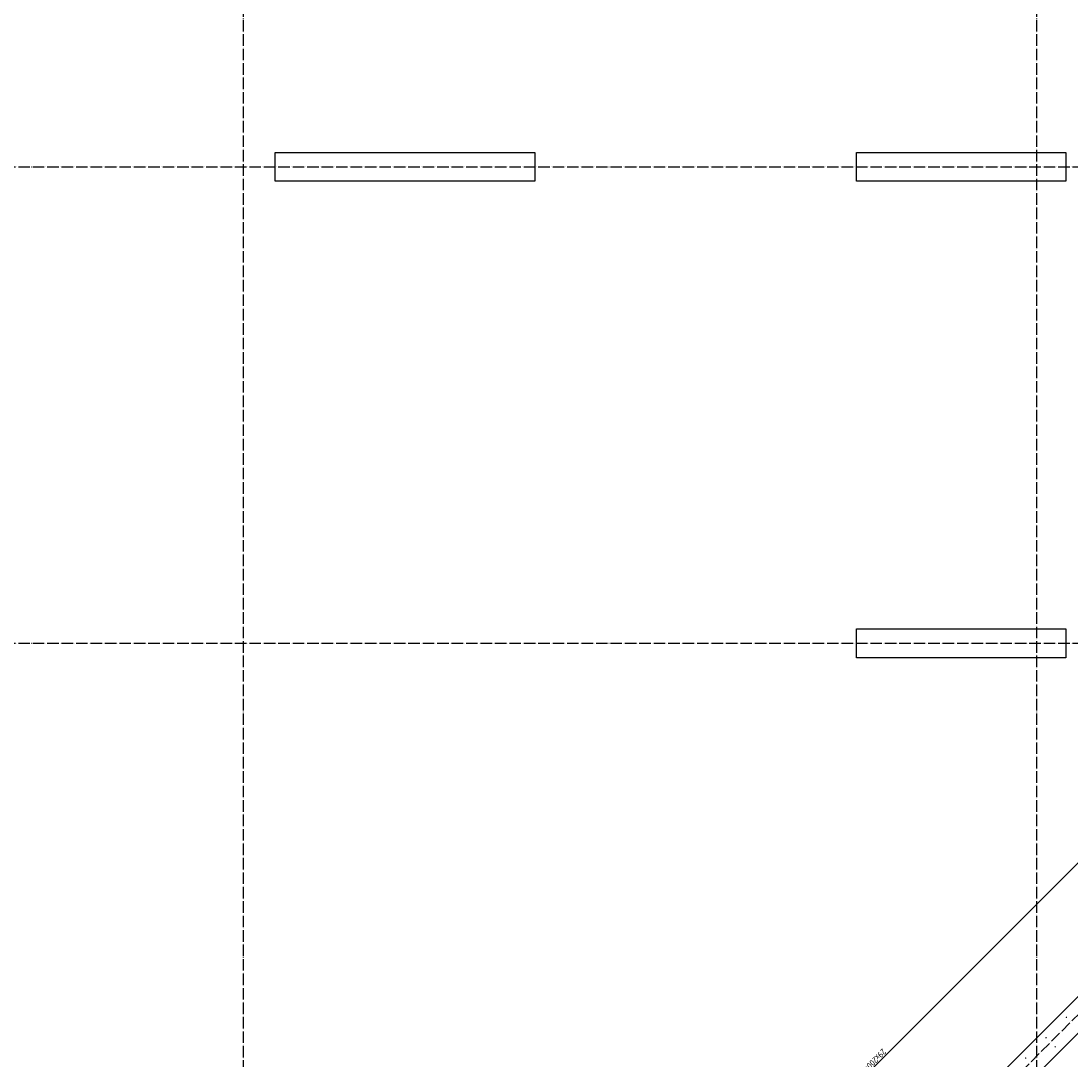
# Model space of a CAD drawing. Header units: millimetres. Extents: x -2995 to 47287, y -2809 to 58122.
# Tile 26 of 143: x 6858 to 14136, y 18913 to 26110. Entities that reach past the tile are written whole.
import ezdxf

# ---------------------------------------------------------------- set-up
doc = ezdxf.new("R2010")
doc.units = ezdxf.units.MM
doc.header["$PDMODE"] = 65
doc.linetypes.add('______11', pattern=[100, 80, -10, 0, -10])
doc.linetypes.add('______5', pattern=[220, 160, -20, 20, -20])
doc.layers.add('Арм.стержн. вертикальными 1', color=22, linetype='Continuous', lineweight=35)
doc.layers.add('Размерная линия_ общее', color=7, linetype='Continuous', lineweight=13)
doc.layers.add('Осевая линия_ общее', color=7, linetype='______5', lineweight=13, true_color=0xa0a0a0)
doc.styles.add('ISOCPEUR', font='ISOCPEUR')
doc.dimstyles.new('DIMSTYLE_3', dxfattribs={"dimtxt": 44, "dimasz": 50, "dimexe": 0, "dimexo": 0, "dimgap": 22, "dimtad": 2, "dimdec": 0, "dimrnd": 5, "dimzin": 12, "dimdsep": 46, "dimtxsty": 'ISOCPEUR', "dimblk1": 'ALL_ML_STRICH', "dimblk2": 'ALL_ML_STRICH', "dimsah": 1, "dimcen": 0, "dimclrd": 7, "dimclre": 256, "dimclrt": 7, "dimadec": 0, "dimazin": 0, "dimtfac": 1, "dimtdec": 0, "dimtix": 1, "dimtmove": 2, "dimatfit": 3, "dimfxl": 0, "dimtzin": 0, "dimlwd": 0, "dimlwe": -3, "dimarcsym": 0})

# ---------------------------------------------------------------- blocks, each defined once
blk = doc.blocks.new('СЛОЖНЫЙ_ОБЪЕКТ_0')
at = {"layer": 'Осевая линия_ общее', "color": 253, "linetype": '______11', "lineweight": -3, "true_color": 0xa0a0a0, "transparency": 33554687}
for p, q in [((8400, -2590), (8400, 47490)), ((13900, -2590), (13900, 47490)), ((-2770, 25100), (14470, 25100)), ((552.2, 5594.3), (17713.7, 22755.7)), ((-2770, 21800), (14410, 21800))]:
    blk.add_line(p, q, dxfattribs=at)
blk = doc.blocks.new('ALL_ML_STRICH')
at = {"color": 0, "linetype": 'ByBlock', "lineweight": -2}
for p, q in [((-1, 0), (0.5, 0)), ((-0.3, -0.3), (0.3, 0.3)), ((0, -0.5), (0, 0.5))]:
    blk.add_line(p, q, dxfattribs=at)
blk = doc.blocks.new('*D508')
at = {"layer": 'DEFPOINTS', "color": 7, "linetype": 'Continuous', "lineweight": 13, "transparency": 33554687}
for p in [(15023.4, 21118.6), (15518.5, 20623.5), (11417.2, 16522.2)]:
    blk.add_point(p, dxfattribs=at)
at = {"layer": 'Размерная линия_ общее', "color": 7, "linetype": 'Continuous', "lineweight": -2, "transparency": 33554687}
blk.add_line((15023.4, 21118.6), (10922.1, 17017.3), dxfattribs=at)
at = {"layer": 'Размерная линия_ общее', "color": 253, "linetype": 'Continuous', "lineweight": -2, "true_color": 0xa0a0a0, "transparency": 33554687}
for p, q in [((15504.3, 20637.6), (15023.4, 21118.6)), ((11403.1, 16536.4), (10922.1, 17017.3))]:
    blk.add_line(p, q, dxfattribs=at)
at = {"layer": 'Размерная линия_ общее', "color": 7, "linetype": 'Continuous', "lineweight": 13, "transparency": 33554687, "xscale": 49.99999999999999, "yscale": 50, "zscale": 50}
for p, rotation in [((15023.4, 21118.6), 45.00000000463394), ((10922.1, 17017.3), 225.0000000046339)]:
    blk.add_blockref('ALL_ML_STRICH', p, dxfattribs=dict(at, rotation=rotation))
at = {"layer": 'Размерная линия_ общее', "color": 7, "linetype": 'Continuous', "lineweight": 13, "transparency": 33554687, "insert": (12861, 18964.7), "char_height": 44, "width": 2.2, "attachment_point": 1, "rotation": 225, "line_spacing_factor": 0.60241, "style": 'ISOCPEUR'}
blk.add_mtext('\\W0.91;29х200=5800', dxfattribs=at)

msp = doc.modelspace()

# ---------------------------------------------------------------- hatches: boundary and pattern name
at = {"layer": 'Арм.стержн. вертикальными 1', "linetype": 'Continuous', "lineweight": 50, "transparency": 33554687}
for points in [[(14109.2, 19209.3), (14108.9, 19211.2), (14107.8, 19212.8), (14106.2, 19213.9), (14104.2, 19214.3), (14102.3, 19213.9), (14100.7, 19212.8), (14099.6, 19211.2), (14099.2, 19209.3), (14099.6, 19207.3), (14100.7, 19205.7), (14102.3, 19204.6), (14104.2, 19204.3), (14106.2, 19204.6), (14107.8, 19205.7), (14108.9, 19207.3)], [(13967.8, 19067.8), (13967.4, 19069.7), (13966.4, 19071.4), (13964.7, 19072.5), (13962.8, 19072.8), (13960.9, 19072.5), (13959.3, 19071.4), (13958.2, 19069.7), (13957.8, 19067.8), (13958.2, 19065.9), (13959.3, 19064.3), (13960.9, 19063.2), (13962.8, 19062.8), (13964.7, 19063.2), (13966.4, 19064.3), (13967.4, 19065.9)], [(14031.1, 19004.5), (14030.7, 19006.4), (14029.7, 19008.1), (14028, 19009.1), (14026.1, 19009.5), (14024.2, 19009.1), (14022.6, 19008.1), (14021.5, 19006.4), (14021.1, 19004.5), (14021.5, 19002.6), (14022.6, 19001), (14024.2, 18999.9), (14026.1, 18999.5), (14028, 18999.9), (14029.7, 19001), (14030.7, 19002.6)], [(13826.4, 18926.4), (13826, 18928.3), (13824.9, 18929.9), (13823.3, 18931), (13821.4, 18931.4), (13819.5, 18931), (13817.9, 18929.9), (13816.8, 18928.3), (13816.4, 18926.4), (13816.8, 18924.5), (13817.9, 18922.9), (13819.5, 18921.8), (13821.4, 18921.4), (13823.3, 18921.8), (13824.9, 18922.9), (13826, 18924.5)]]:
    msp.add_hatch(color=4, dxfattribs=at).paths.add_polyline_path(points)

# ---------------------------------------------------------------- linework, layer by layer
at = {"color": 7, "linetype": 'Continuous', "lineweight": 25, "transparency": 33554687}
for p, q in [((8620, 25000), (8620, 25200)), ((8620, 25200), (10420, 25200)), ((10420, 25200), (10420, 25000)), ((12650, 25000), (12650, 25200)), ((12650, 25200), (14100, 25200)), ((14100, 25200), (14100, 25000)), ((10420, 25000), (8620, 25000)), ((14100, 25000), (12650, 25000)), ((12650, 21700), (12650, 21900)), ((12650, 21900), (14100, 21900)), ((14100, 21900), (14100, 21700)), ((14100, 21700), (12650, 21700)), ((9511.2, 14680.6), (15691.3, 20860.7)), ((15818.6, 20733.4), (9638.5, 14553.3))]:
    msp.add_line(p, q, dxfattribs=at)

# ---------------------------------------------------------------- block references
at = {"layer": 'Осевая линия_ общее', "color": 253, "linetype": '______11', "lineweight": -3, "true_color": 0xa0a0a0, "transparency": 33554687}
msp.add_blockref('СЛОЖНЫЙ_ОБЪЕКТ_0', (0, 0), dxfattribs=at)

# ---------------------------------------------------------------- dimensions: what is measured, and where the dimension line sits
at = {"layer": 'Размерная линия_ общее', "color": 7, "linetype": 'Continuous', "lineweight": 13, "transparency": 33554687}
dim = msp.add_linear_dim(base=(10922.1, 17017.3), p1=(15504.3, 20637.6), p2=(11403.1, 16536.4), angle=225, text='\\W0.91;29х200=5800', dimstyle='DIMSTYLE_3', override={"dimpost": '<>', "dimclrd": 7, "dimclre": 253, "dimclrt": 7, "dimlwd": 0, "dimlwe": 65533}, dxfattribs=at)
dim.commit()
dim.dimension.update_dxf_attribs({"geometry": '*D508', "text_midpoint": (12957.2, 19083.5), "dimtype": 160})

doc.saveas('drawing.dxf')
